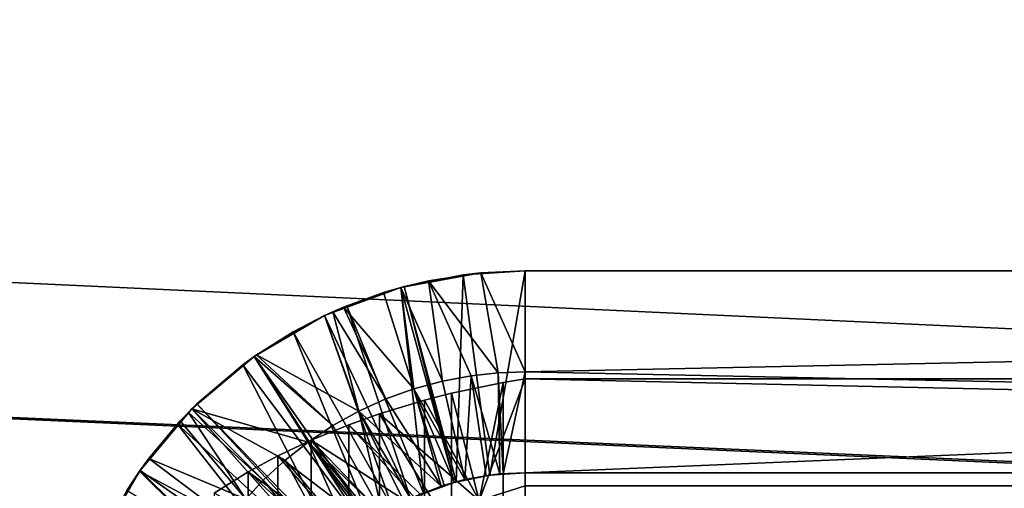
# Model space of a CAD drawing. Extents: x 4 to 899, y 7 to 454.
# Tile 33 of 256: x 187.1 to 190.75, y 441.4 to 443.14. Entities that reach past the tile are written whole.
import ezdxf

# ---------------------------------------------------------------- set-up
doc = ezdxf.new("R2010")
doc.units = 0

msp = doc.modelspace()

# ---------------------------------------------------------------- linework, layer by layer
for points in [[(6.475002, 9.661072, 439.718628), (897.474976, 453.190216, 162.570862), (6.475001, 453.190216, 162.570862)], [(897.474976, 9.661072, 439.718628), (897.474976, 453.190216, 162.570862), (6.475002, 9.661072, 439.718628)], [(423.928986, 431.192017, 170.420975), (423.928986, 450.540619, 158.330627), (5.474985, 449.692596, 158.860535)], [(5.474985, 119.231735, 365.355408), (5.474985, 449.692596, 158.860535), (380.81134, 450.540619, 158.330627)], [(5.474985, 119.231735, 365.355408), (380.81134, 450.540619, 158.330627), (380.81134, 119.231735, 365.355408)], [(5.474985, 449.687286, 158.852051), (6.475001, 450.535339, 158.322144), (423.928986, 431.186707, 170.412491)], [(423.928986, 450.535339, 158.322144), (423.928986, 431.186707, 170.412491), (6.475001, 450.535339, 158.322144)], [(423.928986, 431.192017, 170.420975), (5.474985, 449.692596, 158.860535), (5.474985, 431.192017, 170.420975)], [(5.474985, 449.687286, 158.852051), (423.928986, 431.186707, 170.412491), (5.474985, 431.186707, 170.412491)], [(188.525909, 442.149872, 131.312729), (188.810287, 442.200775, 0.252725), (188.513214, 442.146454, 131.310349)], [(188.513214, 442.146454, 131.310349), (188.810287, 442.200775, 0.252725), (188.61615, 442.171387, 0.377783)], [(188.525909, 442.149872, 131.312729), (188.744186, 442.193176, 131.352997), (188.810287, 442.200775, 0.252725)], [(188.810287, 442.200775, 0.252725), (188.874588, 441.829865, 0.229129), (188.61615, 442.171387, 0.377783)], [(188.843063, 441.449768, 131.352997), (188.974976, 442.208557, 131.394867), (188.744186, 442.193176, 131.352997)], [(188.810287, 442.200775, 0.252725), (188.744186, 442.193176, 131.352997), (188.974976, 442.208557, 131.394867)], [(188.974976, 442.208557, 0.147724), (188.974976, 441.833557, 0.147724), (188.810287, 442.200775, 0.252725)], [(188.810287, 442.200775, 0.252725), (188.974976, 442.208557, 131.394867), (188.974976, 442.208557, 0.147724)], [(188.810287, 442.200775, 0.252725), (188.974976, 441.833557, 0.147724), (188.874588, 441.829865, 0.229129)], [(188.974976, 441.458557, 131.394867), (188.974976, 442.208557, 131.394867), (188.843063, 441.449768, 131.352997)], [(188.974976, 442.208557, 0.147724), (188.974976, 442.208557, 131.394867), (206.974976, 442.208557, 0.147724)], [(206.974976, 442.208557, 0.147724), (188.974976, 442.208557, 131.394867), (206.974976, 442.208557, 131.394867)], [(188.974976, 442.208557, 0.147724), (206.974976, 442.208557, 0.147724), (188.974976, 441.833557, 0.147724)], [(188.974976, 441.833557, 0.147724), (206.974976, 442.208557, 0.147724), (206.974976, 441.458557, 0.147724)], [(188.974976, 442.208557, 131.394867), (188.974976, 441.458557, 131.394867), (206.974976, 442.208557, 131.394867)], [(206.974976, 442.208557, 131.394867), (188.974976, 441.458557, 131.394867), (206.974976, 441.458557, 131.394867)], [(188.513214, 442.146545, 0.445222), (188.61615, 442.171387, 0.377783), (188.667297, 441.798615, 0.399168)], [(188.513214, 442.146454, 131.310349), (188.61615, 442.171387, 0.377783), (188.513214, 442.146545, 0.445222)], [(188.718369, 441.425018, 131.312729), (188.744186, 442.193176, 131.352997), (188.525909, 442.149872, 131.312729)], [(188.61615, 442.171387, 0.377783), (188.874588, 441.829865, 0.229129), (188.774765, 441.818817, 0.310531)], [(188.61615, 442.171387, 0.377783), (188.774765, 441.818817, 0.310531), (188.667297, 441.798615, 0.399168)], [(188.843063, 441.449768, 131.352997), (188.744186, 442.193176, 131.352997), (188.718369, 441.425018, 131.312729)], [(188.313187, 442.078583, 131.272125), (188.513214, 442.146545, 0.445222), (188.229904, 442.041992, 131.255661)], [(188.229904, 442.041992, 131.255661), (188.513214, 442.146545, 0.445222), (188.44902, 442.127655, 0.487806)], [(188.229904, 442.041992, 131.255661), (188.44902, 442.127655, 0.487806), (188.30072, 442.073456, 0.588365)], [(188.30072, 442.073456, 0.588365), (188.44902, 442.127655, 0.487806), (188.561737, 441.769958, 0.487806)], [(188.313187, 442.078583, 131.272125), (188.513214, 442.146454, 131.310349), (188.513214, 442.146545, 0.445222)], [(188.596832, 441.384308, 131.272125), (188.513214, 442.146454, 131.310349), (188.313187, 442.078583, 131.272125)], [(188.44902, 442.127655, 0.487806), (188.513214, 442.146545, 0.445222), (188.561737, 441.769958, 0.487806)], [(188.711105, 441.423065, 131.310349), (188.525909, 442.149872, 131.312729), (188.513214, 442.146454, 131.310349)], [(188.561737, 441.769958, 0.487806), (188.513214, 442.146545, 0.445222), (188.667297, 441.798615, 0.399168)], [(188.711105, 441.423065, 131.310349), (188.513214, 442.146454, 131.310349), (188.596832, 441.384308, 131.272125)], [(188.718369, 441.425018, 131.312729), (188.525909, 442.149872, 131.312729), (188.711105, 441.423065, 131.310349)], [(188.260254, 442.055939, 0.616457), (188.357162, 441.68692, 0.666898), (188.229858, 442.041992, 0.637725)], [(188.229858, 442.041992, 0.637725), (188.229904, 442.041992, 131.255661), (188.260254, 442.055939, 0.616457)], [(188.54921, 441.363373, 131.255661), (188.313187, 442.078583, 131.272125), (188.229904, 442.041992, 131.255661)], [(188.260254, 442.055939, 0.616457), (188.229904, 442.041992, 131.255661), (188.30072, 442.073456, 0.588365)], [(188.30072, 442.073456, 0.588365), (188.457779, 441.732574, 0.577351), (188.260254, 442.055939, 0.616457)], [(188.260254, 442.055939, 0.616457), (188.457779, 441.732574, 0.577351), (188.357162, 441.68692, 0.666898)], [(188.30072, 442.073456, 0.588365), (188.561737, 441.769958, 0.487806), (188.457779, 441.732574, 0.577351)], [(188.596832, 441.384308, 131.272125), (188.313187, 442.078583, 131.272125), (188.54921, 441.363373, 131.255661)], [(187.977005, 441.896088, 0.823801), (187.968781, 441.890228, 131.200974), (188.229858, 442.041992, 0.637725)], [(187.968781, 441.890228, 131.200974), (188.112915, 441.981415, 131.231842), (188.229858, 442.041992, 0.637725)], [(188.229858, 442.041992, 0.637725), (188.357162, 441.68692, 0.666898), (187.977005, 441.896088, 0.823801)], [(188.482391, 441.328766, 131.231842), (188.229904, 442.041992, 131.255661), (188.112915, 441.981415, 131.231842)], [(188.229858, 442.041992, 0.637725), (188.112915, 441.981415, 131.231842), (188.229904, 442.041992, 131.255661)], [(188.54921, 441.363373, 131.255661), (188.229904, 442.041992, 131.255661), (188.482391, 441.328766, 131.231842)], [(188.400024, 441.276642, 131.200974), (188.112915, 441.981415, 131.231842), (187.968781, 441.890228, 131.200974)], [(188.482391, 441.328766, 131.231842), (188.112915, 441.981415, 131.231842), (188.400024, 441.276642, 131.200974)], [(187.737579, 441.695984, 1.022724), (187.968719, 441.89032, 0.830222), (188.169586, 441.572906, 0.844953)], [(187.737579, 441.695984, 1.022724), (187.737579, 441.695984, 131.146286), (187.968719, 441.89032, 0.830222)], [(187.968719, 441.89032, 0.830222), (187.737579, 441.695984, 131.146286), (187.756119, 441.714264, 131.151001)], [(187.756119, 441.714264, 131.151001), (187.926819, 441.859802, 131.191605), (187.968719, 441.89032, 0.830222)], [(187.968719, 441.89032, 0.830222), (187.926819, 441.859802, 131.191605), (187.968781, 441.890228, 131.200974)], [(188.376068, 441.259277, 131.191605), (187.968781, 441.890228, 131.200974), (187.926819, 441.859802, 131.191605)], [(187.977005, 441.896088, 0.823801), (188.261139, 441.633636, 0.755926), (187.968719, 441.89032, 0.830222)], [(187.968719, 441.89032, 0.830222), (187.968781, 441.890228, 131.200974), (187.977005, 441.896088, 0.823801)], [(188.169586, 441.572906, 0.844953), (187.968719, 441.89032, 0.830222), (188.261139, 441.633636, 0.755926)], [(188.400024, 441.276642, 131.200974), (187.968781, 441.890228, 131.200974), (188.376068, 441.259277, 131.191605)], [(187.977005, 441.896088, 0.823801), (188.357162, 441.68692, 0.666898), (188.261139, 441.633636, 0.755926)], [(188.278488, 441.176086, 131.151001), (187.926819, 441.859802, 131.191605), (187.756119, 441.714264, 131.151001)], [(188.376068, 441.259277, 131.191605), (187.926819, 441.859802, 131.191605), (188.278488, 441.176086, 131.151001)], [(188.880859, 441.454132, 0.252727), (188.774765, 441.818817, 0.310531), (188.874588, 441.829865, 0.229129)], [(188.893127, 441.4552, 0.239041), (188.874588, 441.829865, 0.229129), (188.974976, 441.833557, 0.147724)], [(188.880859, 441.454132, 0.252727), (188.874588, 441.829865, 0.229129), (188.893127, 441.4552, 0.239041)], [(188.893127, 441.4552, 0.239041), (188.974976, 441.833557, 0.147724), (188.974976, 441.458557, 0.147724)], [(188.974976, 441.833557, 0.147724), (206.974976, 441.458557, 0.147724), (188.974976, 441.458557, 0.147724)], [(188.561737, 441.769958, 0.487806), (188.667297, 441.798615, 0.399168), (188.751221, 441.433197, 0.399167)], [(188.751221, 441.433197, 0.399167), (188.667297, 441.798615, 0.399168), (188.774765, 441.818817, 0.310531)], [(188.892899, 441.793884, 132.124603), (188.701202, 19.322584, 396.090851), (188.974976, 441.807526, 132.118362)], [(188.974976, 441.807526, 132.118362), (188.701202, 19.322584, 396.090851), (188.795197, 19.250462, 396.150421)], [(188.804138, 441.356201, 131.498657), (188.701202, 441.753937, 132.126434), (188.892899, 441.793884, 132.124603)], [(188.701202, 441.753937, 132.126434), (188.701202, 19.322584, 396.090851), (188.892899, 441.793884, 132.124603)], [(188.751221, 441.433197, 0.399167), (188.774765, 441.818817, 0.310531), (188.829361, 441.447906, 0.310531)], [(188.829361, 441.447906, 0.310531), (188.774765, 441.818817, 0.310531), (188.880859, 441.454132, 0.252727)], [(188.974976, 441.807526, 132.118362), (188.795197, 19.250462, 396.150421), (188.974976, 19.10598, 396.251587)], [(188.974976, 441.807526, 132.118362), (188.974976, 441.410065, 131.48233), (188.804138, 441.356201, 131.498657)], [(188.804138, 441.356201, 131.498657), (188.892899, 441.793884, 132.124603), (188.974976, 441.807526, 132.118362)], [(188.974976, 441.807526, 132.118362), (188.974976, 19.10598, 396.251587), (206.974976, 441.807526, 132.118362)], [(206.974976, 441.807526, 132.118362), (188.974976, 19.10598, 396.251587), (206.974976, 19.10598, 396.251587)], [(188.974976, 441.410065, 131.48233), (188.974976, 441.807526, 132.118362), (206.974976, 441.410065, 131.48233)], [(206.974976, 441.410065, 131.48233), (188.974976, 441.807526, 132.118362), (206.974976, 441.807526, 132.118362)], [(188.457779, 441.732574, 0.577351), (188.561737, 441.769958, 0.487806), (188.662872, 441.4086, 0.501366)], [(188.751221, 441.433197, 0.399167), (188.711105, 441.423126, 0.445222), (188.561737, 441.769958, 0.487806)], [(188.561737, 441.769958, 0.487806), (188.711105, 441.423126, 0.445222), (188.674438, 441.412323, 0.487804)], [(188.561737, 441.769958, 0.487806), (188.674438, 441.412323, 0.487804), (188.662872, 441.4086, 0.501366)], [(188.457779, 441.732574, 0.577351), (188.662872, 441.4086, 0.501366), (188.357162, 441.68692, 0.666898)], [(188.601074, 441.728302, 132.120209), (188.804138, 441.356201, 131.498657), (188.434235, 441.677795, 132.098419)], [(188.434235, 441.677795, 132.098419), (188.449203, 19.506077, 395.90625), (188.601074, 441.728302, 132.120209)], [(188.449203, 19.506077, 395.90625), (188.587067, 19.407372, 396.011932), (188.601074, 441.728302, 132.120209)], [(188.601074, 441.728302, 132.120209), (188.587067, 19.407372, 396.011932), (188.701202, 19.322584, 396.090851)], [(188.601074, 441.728302, 132.120209), (188.701202, 441.753937, 132.126434), (188.804138, 441.356201, 131.498657)], [(188.601074, 441.728302, 132.120209), (188.701202, 19.322584, 396.090851), (188.701202, 441.753937, 132.126434)], [(187.737579, 441.695984, 1.022724), (187.724518, 441.682831, 1.034504), (187.545349, 441.467651, 131.092255)], [(187.545349, 441.467651, 131.092255), (187.683578, 441.639557, 131.132172), (187.737579, 441.695984, 1.022724)], [(188.237061, 441.133392, 131.132172), (187.737579, 441.695984, 131.146286), (187.683578, 441.639557, 131.132172)], [(187.737579, 441.695984, 1.022724), (187.683578, 441.639557, 131.132172), (187.737579, 441.695984, 131.146286)], [(187.737579, 441.695984, 1.022724), (188.002701, 441.430817, 1.022724), (187.724518, 441.682831, 1.034504)], [(188.267883, 441.16568, 131.146286), (187.756119, 441.714264, 131.151001), (187.737579, 441.695984, 131.146286)], [(188.267883, 441.16568, 131.146286), (187.737579, 441.695984, 131.146286), (188.237061, 441.133392, 131.132172)], [(188.169586, 441.572906, 0.844953), (188.083282, 441.505188, 0.933839), (187.737579, 441.695984, 1.022724)], [(187.737579, 441.695984, 1.022724), (188.083282, 441.505188, 0.933839), (188.002701, 441.430817, 1.022724)], [(188.278488, 441.176086, 131.151001), (187.756119, 441.714264, 131.151001), (188.267883, 441.16568, 131.146286)], [(188.445328, 441.306763, 0.769637), (188.261139, 441.633636, 0.755926), (188.357162, 441.68692, 0.666898)], [(188.445328, 441.306763, 0.769637), (188.357162, 441.68692, 0.666898), (188.525665, 441.351929, 0.666898)], [(188.357162, 441.68692, 0.666898), (188.662872, 441.4086, 0.501366), (188.54921, 441.363403, 0.637725)], [(188.357162, 441.68692, 0.666898), (188.54921, 441.363403, 0.637725), (188.525665, 441.351929, 0.666898)], [(187.545349, 441.467651, 131.092255), (187.724518, 441.682831, 1.034504), (187.694122, 441.651001, 1.06252)], [(187.57724, 441.511566, 1.178412), (187.545349, 441.467651, 131.092255), (187.694122, 441.651001, 1.06252)], [(187.694122, 441.651001, 1.06252), (187.937256, 441.360565, 1.100568), (187.57724, 441.511566, 1.178412)], [(187.724518, 441.682831, 1.034504), (187.937256, 441.360565, 1.100568), (187.694122, 441.651001, 1.06252)], [(187.724518, 441.682831, 1.034504), (188.002701, 441.430817, 1.022724), (187.937256, 441.360565, 1.100568)], [(188.319794, 441.637054, 132.074768), (188.178528, 19.690195, 395.660461), (188.434235, 441.677795, 132.098419)], [(188.178528, 19.690195, 395.660461), (188.224487, 19.659708, 395.706177), (188.434235, 441.677795, 132.098419)], [(188.434235, 441.677795, 132.098419), (188.224487, 19.659708, 395.706177), (188.449203, 19.506077, 395.90625)], [(188.434235, 441.677795, 132.098419), (188.665985, 441.299835, 131.493515), (188.319794, 441.637054, 132.074768)], [(188.434235, 441.677795, 132.098419), (188.804138, 441.356201, 131.498657), (188.665985, 441.299835, 131.493515)], [(188.158035, 441.035187, 131.092255), (187.683578, 441.639557, 131.132172), (187.545349, 441.467651, 131.092255)], [(188.237061, 441.133392, 131.132172), (187.683578, 441.639557, 131.132172), (188.158035, 441.035187, 131.092255)], [(188.169586, 441.572906, 0.844953), (188.261139, 441.633636, 0.755926), (188.445328, 441.306763, 0.769637)], [(188.180496, 441.579956, 132.035645), (188.178528, 19.690195, 395.660461), (188.319794, 441.637054, 132.074768)], [(188.319794, 441.637054, 132.074768), (188.636292, 441.286011, 131.490143), (188.180496, 441.579956, 132.035645)], [(188.319794, 441.637054, 132.074768), (188.665985, 441.299835, 131.493515), (188.636292, 441.286011, 131.490143)], [(188.057053, 441.521484, 131.990417), (187.946365, 19.840845, 395.398285), (188.180496, 441.579956, 132.035645)], [(187.946365, 19.840845, 395.398285), (187.982559, 19.817631, 395.442993), (188.180496, 441.579956, 132.035645)], [(188.180496, 441.579956, 132.035645), (187.982559, 19.817631, 395.442993), (188.178528, 19.690195, 395.660461)], [(188.180496, 441.579956, 132.035645), (188.478638, 441.200775, 131.457596), (188.057053, 441.521484, 131.990417)], [(188.636292, 441.286011, 131.490143), (188.521027, 441.22583, 131.468933), (188.180496, 441.579956, 132.035645)], [(188.180496, 441.579956, 132.035645), (188.521027, 441.22583, 131.468933), (188.478638, 441.200775, 131.457596)], [(188.169586, 441.572906, 0.844953), (188.326477, 441.219757, 0.933839), (188.083282, 441.505188, 0.933839)], [(188.445328, 441.306763, 0.769637), (188.418137, 441.289154, 0.805704), (188.169586, 441.572906, 0.844953)], [(188.418137, 441.289154, 0.805704), (188.399963, 441.276703, 0.830224), (188.169586, 441.572906, 0.844953)], [(188.169586, 441.572906, 0.844953), (188.399963, 441.276703, 0.830224), (188.389236, 441.269043, 0.844953)], [(188.169586, 441.572906, 0.844953), (188.389236, 441.269043, 0.844953), (188.326477, 441.219757, 0.933839)], [(187.57724, 441.511566, 1.178412), (187.876816, 441.285889, 1.178412), (187.543213, 441.464813, 1.215225)], [(187.543213, 441.464813, 1.215225), (187.545349, 441.467651, 131.092255), (187.57724, 441.511566, 1.178412)], [(187.57724, 441.511566, 1.178412), (187.937256, 441.360565, 1.100568), (187.876816, 441.285889, 1.178412)], [(188.057053, 441.521484, 131.990417), (188.387207, 441.140228, 131.425735), (187.946365, 441.461761, 131.940308)], [(187.946365, 441.461761, 131.940308), (187.946365, 19.840845, 395.398285), (188.057053, 441.521484, 131.990417)], [(188.083282, 441.505188, 0.933839), (188.267883, 441.16568, 1.022724), (188.002701, 441.430817, 1.022724)], [(188.057053, 441.521484, 131.990417), (188.478638, 441.200775, 131.457596), (188.387207, 441.140228, 131.425735)], [(188.083282, 441.505188, 0.933839), (188.326477, 441.219757, 0.933839), (188.267883, 441.16568, 1.022724)], [(187.543213, 441.464813, 1.215225), (187.495636, 441.393402, 1.269864), (187.391571, 441.203674, 131.036926)], [(187.391571, 441.203674, 131.036926), (187.428345, 441.277222, 131.051804), (187.543213, 441.464813, 1.215225)], [(188.091217, 440.926361, 131.051804), (187.545349, 441.467651, 131.092255), (187.428345, 441.277222, 131.051804)], [(187.543213, 441.464813, 1.215225), (187.428345, 441.277222, 131.051804), (187.545349, 441.467651, 131.092255)], [(187.543213, 441.464813, 1.215225), (187.814529, 441.195953, 1.267059), (187.495636, 441.393402, 1.269864)], [(187.543213, 441.464813, 1.215225), (187.876816, 441.285889, 1.178412), (187.814529, 441.195953, 1.267059)], [(188.158035, 441.035187, 131.092255), (187.545349, 441.467651, 131.092255), (188.091217, 440.926361, 131.051804)], [(187.820312, 441.383575, 131.8703), (187.737579, 19.974331, 395.104584), (187.946365, 441.461761, 131.940308)], [(187.737579, 19.974331, 395.104584), (187.852966, 19.900511, 395.275116), (187.946365, 441.461761, 131.940308)], [(187.946365, 441.461761, 131.940308), (188.335953, 441.101685, 131.402847), (187.820312, 441.383575, 131.8703)], [(187.946365, 441.461761, 131.940308), (187.852966, 19.900511, 395.275116), (187.946365, 19.840845, 395.398285)], [(188.002701, 441.430817, 1.022724), (188.239868, 441.136505, 1.067752), (187.937256, 441.360565, 1.100568)], [(187.946365, 441.461761, 131.940308), (188.387207, 441.140228, 131.425735), (188.335953, 441.101685, 131.402847)], [(188.002701, 441.430817, 1.022724), (188.267883, 441.16568, 1.022724), (188.239868, 441.136505, 1.067752)], [(188.711105, 441.423126, 0.445222), (188.751221, 441.433197, 0.399167), (188.843063, 441.449768, 131.352997)], [(188.718369, 441.425018, 131.312729), (188.711105, 441.423126, 0.445222), (188.843063, 441.449768, 131.352997)], [(188.751221, 441.433197, 0.399167), (188.829361, 441.447906, 0.310531), (188.843063, 441.449768, 131.352997)], [(188.843063, 441.449768, 131.352997), (188.829361, 441.447906, 0.310531), (188.880859, 441.454132, 0.252727)], [(188.843063, 441.449768, 131.352997), (188.880859, 441.454132, 0.252727), (188.974976, 441.458557, 131.394867)], [(188.974976, 441.458557, 131.394867), (188.880859, 441.454132, 0.252727), (188.893127, 441.4552, 0.239041)], [(188.974976, 441.458557, 131.394867), (188.893127, 441.4552, 0.239041), (188.974976, 441.458557, 0.147724)], [(188.974976, 441.458557, 0.147724), (206.974976, 441.458557, 0.147724), (188.974976, 441.458557, 131.394867)], [(188.974976, 441.458557, 131.394867), (206.974976, 441.458557, 0.147724), (206.974976, 441.458557, 131.394867)], [(188.54921, 441.363403, 0.637725), (188.662872, 441.4086, 0.501366), (188.711105, 441.423065, 131.310349)], [(188.596832, 441.384308, 131.272125), (188.54921, 441.363403, 0.637725), (188.711105, 441.423065, 131.310349)], [(188.662872, 441.4086, 0.501366), (188.674438, 441.412323, 0.487804), (188.711105, 441.423065, 131.310349)], [(188.711105, 441.423065, 131.310349), (188.674438, 441.412323, 0.487804), (188.711105, 441.423126, 0.445222)], [(188.711105, 441.423065, 131.310349), (188.711105, 441.423126, 0.445222), (188.718369, 441.425018, 131.312729)], [(188.804138, 441.356201, 131.498657), (188.974976, 441.410065, 131.48233), (188.974976, 18.708567, 395.61554)], [(188.974976, 441.410065, 131.48233), (206.974976, 441.410065, 131.48233), (188.974976, 18.708567, 395.61554)], [(188.974976, 18.708567, 395.61554), (206.974976, 441.410065, 131.48233), (206.974976, 18.708567, 395.61554)]]:
    msp.add_3dface(points)

doc.saveas('drawing.dxf')
